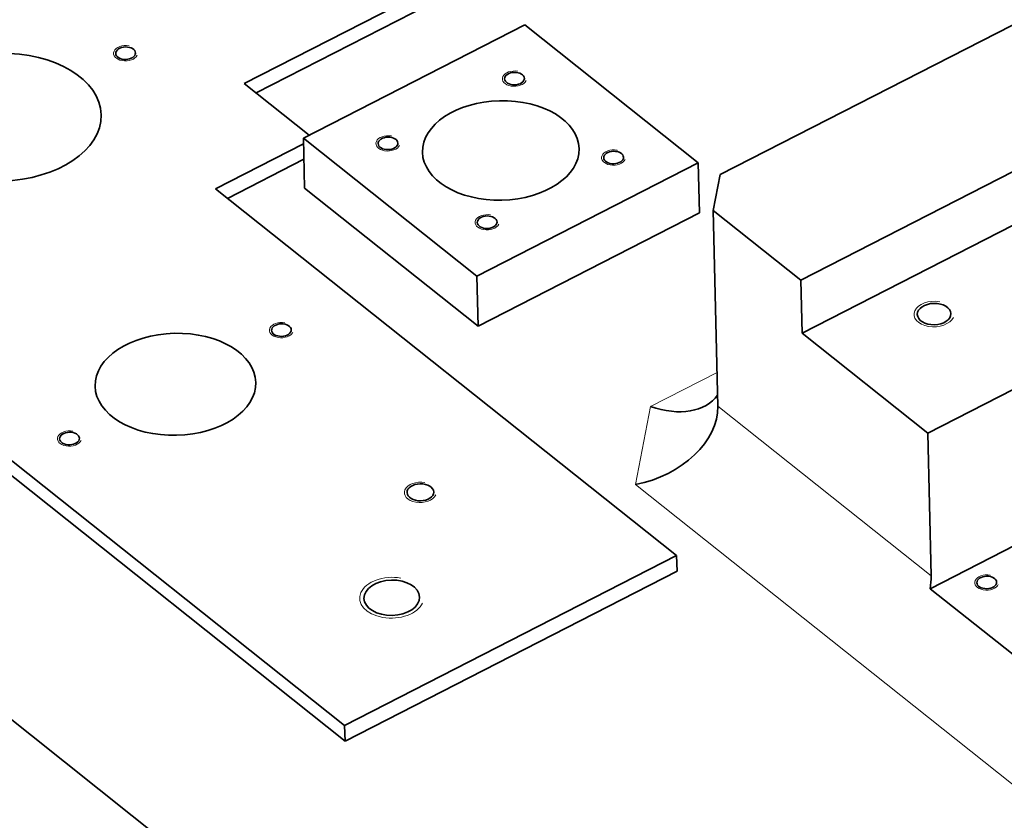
# Model space of a CAD drawing. Header units: millimetres. Extents: x -34 to 6620, y -230 to 4700.
# Tile 95 of 189: x 519 to 641, y 3995 to 4095. Entities that reach past the tile are written whole.
import ezdxf

# ---------------------------------------------------------------- set-up
doc = ezdxf.new("R2010")
doc.units = ezdxf.units.MM
doc.layers.add('1', color=7, linetype='Continuous', true_color=0xffffff)

msp = doc.modelspace()

# ---------------------------------------------------------------- linework, layer by layer
at = {"layer": '1', "color": 7, "linetype": 'Continuous', "lineweight": 35}
for p, q in [((546.716, 4086.679), (892.895, 4263.78)), ((548.217, 4085.491), (892.94, 4261.848)), ((942.688, 4247.601), (605.95, 4075.33)), ((960.596, 4238.502), (615.991, 4062.206)), ((616.145, 4055.636), (960.75, 4231.932)), ((631.786, 4043.2), (976.391, 4219.496)), ((632.087, 4023.84), (976.994, 4200.291)), ((581.633, 4093.968), (554.096, 4079.88)), ((603.227, 4076.798), (581.633, 4093.968)), ((554.809, 4080.245), (546.716, 4086.679)), ((554.242, 4073.659), (554.096, 4079.88)), ((554.096, 4079.88), (575.691, 4062.71)), ((543.159, 4073.572), (554.113, 4079.176)), ((544.656, 4072.382), (554.158, 4077.244)), ((575.691, 4062.71), (603.227, 4076.798)), ((603.373, 4070.576), (603.227, 4076.798)), ((605.101, 4070.864), (605.95, 4075.33)), ((600.538, 4027.949), (543.159, 4073.572)), ((554.242, 4073.659), (575.836, 4056.489)), ((575.836, 4056.489), (603.373, 4070.576)), ((605.101, 4070.864), (615.991, 4062.206)), ((605.672, 4046.519), (605.101, 4070.864)), ((575.836, 4056.489), (575.691, 4062.71)), ((615.991, 4062.206), (616.145, 4055.636)), ((616.145, 4055.636), (631.786, 4043.2)), ((503.705, 4050.969), (559.233, 4006.817)), ((503.75, 4049.037), (559.278, 4004.885)), ((631.786, 4043.2), (632.202, 4025.424)), ((483.625, 4034.71), (594.682, 3946.407)), ((559.233, 4006.817), (600.538, 4027.949)), ((600.584, 4026.017), (600.538, 4027.949)), ((559.278, 4004.885), (600.584, 4026.017)), ((632.087, 4023.84), (648.745, 4010.594)), ((559.278, 4004.885), (559.233, 4006.817))]:
    msp.add_line(p, q, dxfattribs=at)
at = {"layer": '1', "color": 92, "linetype": 'Continuous', "lineweight": 13}
for p, q in [((597.273, 4046.494), (605.576, 4050.742)), ((595.43, 4036.797), (597.273, 4046.494)), ((632.202, 4025.424), (605.672, 4046.519)), ((752.935, 3911.561), (595.43, 4036.797))]:
    msp.add_line(p, q, dxfattribs=at)
at = {"layer": '1', "color": 7, "linetype": 'Continuous', "lineweight": 35}
for centre, major_axis in [((516.443, 4082.478), (-12.497, -0.293)), ((531.981, 4090.428), (-1.229, -0.029)), ((580.36, 4087.27), (1.229, 0.029)), ((578.662, 4078.339), (9.747, 0.228)), ((564.624, 4079.22), (1.229, 0.029)), ((592.699, 4077.458), (1.229, 0.029)), ((576.964, 4069.408), (1.229, 0.029)), ((632.574, 4057.995), (2.093, 0.049)), ((551.36, 4056), (-1.229, -0.029)), ((538.182, 4049.258), (-9.997, -0.234)), ((525.003, 4042.516), (-1.229, -0.029)), ((568.654, 4035.824), (-1.661, -0.039)), ((565.097, 4022.717), (-3.458, -0.081)), ((639.118, 4024.615), (1.229, 0.029))]:
    msp.add_ellipse(centre, major_axis=major_axis, ratio=0.634305, dxfattribs=at)
at = {"layer": '1', "color": 2, "linetype": 'Continuous', "lineweight": 13}
for centre, major_axis in [((531.981, 4090.428), (-1.5, -0.035)), ((580.36, 4087.27), (-1.5, -0.035)), ((564.624, 4079.22), (-1.5, -0.035)), ((592.699, 4077.458), (-1.5, -0.035)), ((576.964, 4069.408), (-1.5, -0.035)), ((632.574, 4057.995), (-2.499, -0.059)), ((551.36, 4056), (-1.5, -0.035)), ((525.003, 4042.516), (-1.5, -0.035)), ((568.654, 4035.824), (-1.999, -0.047)), ((639.118, 4024.615), (-1.5, -0.035)), ((565.097, 4022.717), (-3.999, -0.094))]:
    msp.add_ellipse(centre, major_axis=major_axis, ratio=0.634305, start_param=4.4136497, end_param=9.1260386, dxfattribs=at)
at = {"layer": '1', "color": 7, "linetype": 'Continuous', "lineweight": 35}
for centre, major_axis, ratio, start_param, end_param in [((597.092, 4054.223), (-8.502, 6.369), 0.640513, 2.0373515, 3.1526414), ((595.249, 4044.526), (-10.091, -3.747), 0.698349, 1.334423, 2.9052193), ((624.335, 4021.399), (-6.224, -7.827), 0.615364, 2.3097205, 2.5059779)]:
    msp.add_ellipse(centre, major_axis=major_axis, ratio=ratio, start_param=start_param, end_param=end_param, dxfattribs=at)

doc.saveas('drawing.dxf')
